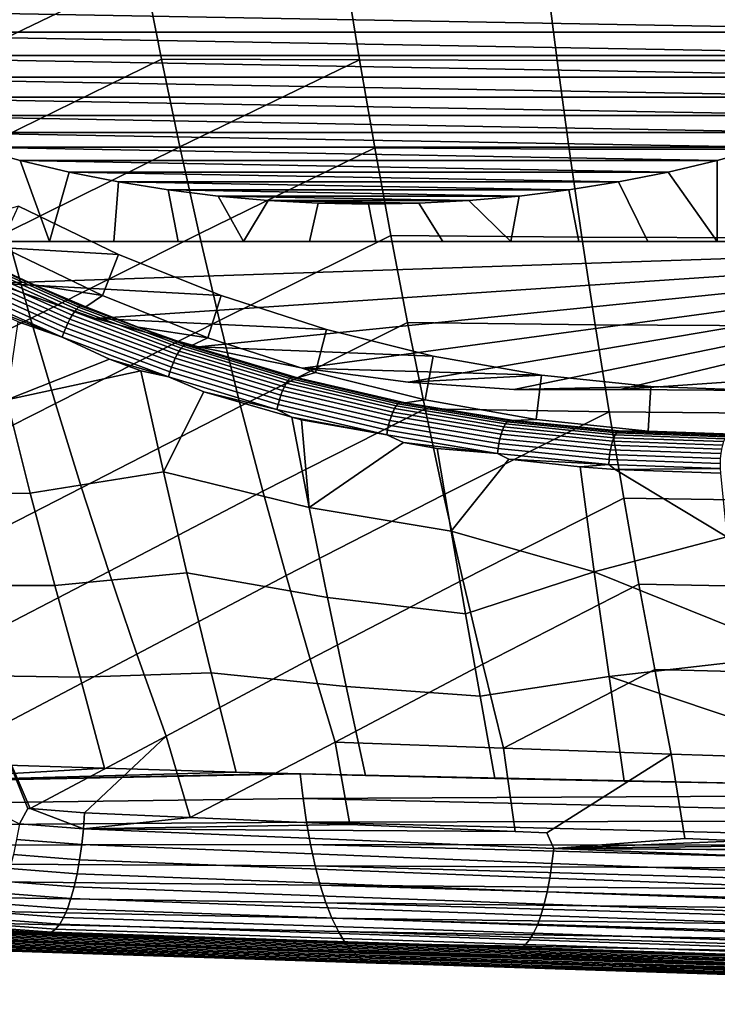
# Model space of a CAD drawing. Header units: metres. Extents: x -167 to 28, y -50 to 27.
# Tile 10 of 256: x -153.9 to -149.21, y -16.12 to -9.51. Entities that reach past the tile are written whole.
import ezdxf

# ---------------------------------------------------------------- set-up
doc = ezdxf.new("R2010")
doc.units = ezdxf.units.M
doc.layers.add('solid_12_065_011_XXX', color=7, linetype='CONTINUOUS')

msp = doc.modelspace()

# ---------------------------------------------------------------- linework, layer by layer
at = {"layer": 'solid_12_065_011_XXX'}
for points in [[(-154.28125, -9.772316, 126.617706), (-153.06311, -9.184021, 126.409012), (-153.171799, -8.587867, 126.480652), (-154.416641, -9.182102, 126.693405)], [(-154.137665, -10.358289, 126.537415), (-152.947296, -9.776552, 126.332664), (-153.06311, -9.184021, 126.409012), (-154.28125, -9.772316, 126.617706)], [(-153.06311, -9.184021, 126.409012), (-152.947296, -9.776552, 126.332664), (-151.61676, -9.78089, 126.039406), (-151.71286, -9.185981, 126.115837)], [(-151.71286, -9.185981, 126.115837), (-151.61676, -9.78089, 126.039406), (-150.289749, -9.785336, 125.738022), (-150.366028, -9.187984, 125.813988)], [(-150.366028, -9.187984, 125.813988), (-150.289749, -9.785336, 125.738022), (-148.966949, -9.78407, 125.429382), (-149.023239, -9.184553, 125.504211)], [(-147.000305, -9.594621, 101.066193), (-156.112076, -9.594621, 104.382607), (-156.410904, -9.427197, 104.491364)], [(-146.701492, -9.427197, 100.957428), (-147.000305, -9.594621, 101.066193), (-156.410904, -9.427197, 104.491364)], [(-147.304031, -9.751228, 101.176743), (-155.80835, -9.751228, 104.272057), (-156.112076, -9.594621, 104.382607)], [(-147.000305, -9.594621, 101.066193), (-147.304031, -9.751228, 101.176743), (-156.112076, -9.594621, 104.382607)], [(-147.612518, -9.896945, 101.289017), (-155.499878, -9.896945, 104.159782), (-155.80835, -9.751228, 104.272057)], [(-147.304031, -9.751228, 101.176743), (-147.612518, -9.896945, 101.289017), (-155.80835, -9.751228, 104.272057)], [(-153.986038, -10.939797, 126.452606), (-152.824509, -10.365252, 126.251678), (-152.947296, -9.776552, 126.332664), (-154.137665, -10.358289, 126.537415)], [(-152.947296, -9.776552, 126.332664), (-152.824509, -10.365252, 126.251678), (-151.61676, -9.78089, 126.039406)], [(-152.694839, -10.949912, 126.166115), (-151.514877, -10.372393, 125.958305), (-151.61676, -9.78089, 126.039406), (-152.824509, -10.365252, 126.251678)], [(-151.61676, -9.78089, 126.039406), (-151.514877, -10.372393, 125.958305), (-150.208893, -10.379722, 125.65741), (-150.289749, -9.785336, 125.738022)], [(-150.289749, -9.785336, 125.738022), (-150.208893, -10.379722, 125.65741), (-148.907303, -10.381081, 125.349953), (-148.966949, -9.78407, 125.429382)], [(-147.925522, -10.031677, 101.402946), (-155.186859, -10.031677, 104.045853), (-155.499878, -9.896945, 104.159782)], [(-147.612518, -9.896945, 101.289017), (-147.925522, -10.031677, 101.402946), (-155.499878, -9.896945, 104.159782)], [(-148.242676, -10.155221, 101.518379), (-154.869705, -10.155221, 103.93042), (-155.186859, -10.031677, 104.045853)], [(-147.925522, -10.031677, 101.402946), (-148.242676, -10.155221, 101.518379), (-155.186859, -10.031677, 104.045853)], [(-148.563354, -10.267371, 101.635094), (-154.549026, -10.267371, 103.813698), (-154.869705, -10.155221, 103.93042)], [(-148.242676, -10.155221, 101.518379), (-148.563354, -10.267371, 101.635094), (-154.869705, -10.155221, 103.93042)], [(-148.887283, -10.368021, 101.752998), (-154.225098, -10.368021, 103.695801), (-154.549026, -10.267371, 103.813698)], [(-148.563354, -10.267371, 101.635094), (-148.887283, -10.368021, 101.752998), (-154.549026, -10.267371, 103.813698)], [(-149.214355, -10.457138, 101.87204), (-153.898026, -10.457138, 103.576752), (-154.225098, -10.368021, 103.695801)], [(-153.699066, -11, 103.815201), (-154.126099, -11, 104.038757), (-154.225098, -10.368021, 103.695801), (-153.898026, -10.457138, 103.576752)], [(-148.887283, -10.368021, 101.752998), (-149.214355, -10.457138, 101.87204), (-154.225098, -10.368021, 103.695801)], [(-153.826538, -11.516616, 126.363342), (-152.694839, -10.949912, 126.166115), (-152.824509, -10.365252, 126.251678), (-153.986038, -10.939797, 126.452606)], [(-152.558456, -11.530326, 126.076057), (-151.407318, -10.9603, 125.872612), (-151.514877, -10.372393, 125.958305), (-152.694839, -10.949912, 126.166115)], [(-151.514877, -10.372393, 125.958305), (-151.407318, -10.9603, 125.872612), (-150.12355, -10.970974, 125.572212), (-150.208893, -10.379722, 125.65741)], [(-150.208893, -10.379722, 125.65741), (-150.12355, -10.970974, 125.572212), (-148.844391, -10.975446, 125.265968), (-148.907303, -10.381081, 125.349953)], [(-149.213501, -11, 102.182587), (-149.214355, -10.457138, 101.87204), (-148.887283, -10.368021, 101.752998), (-148.742676, -11, 102.079353)], [(-149.544098, -10.534591, 101.992058), (-153.568298, -10.534591, 103.456741), (-153.898026, -10.457138, 103.576752)], [(-153.699066, -11, 103.815201), (-153.898026, -10.457138, 103.576752), (-153.568298, -10.534591, 103.456741)], [(-149.214355, -10.457138, 101.87204), (-149.544098, -10.534591, 101.992058), (-153.898026, -10.457138, 103.576752)], [(-149.213501, -11, 102.182587), (-149.544098, -10.534591, 101.992058), (-149.214355, -10.457138, 101.87204)], [(-153.699066, -11, 103.815201), (-153.568298, -10.534591, 103.456741), (-153.236282, -10.600274, 103.335899), (-153.268585, -11, 103.602318)], [(-149.876099, -10.600274, 102.112892), (-153.236282, -10.600274, 103.335899), (-153.568298, -10.534591, 103.456741)], [(-149.544098, -10.534591, 101.992058), (-149.876099, -10.600274, 102.112892), (-153.568298, -10.534591, 103.456741)], [(-149.213501, -11, 102.182587), (-149.680099, -11, 102.296219), (-149.876099, -10.600274, 102.112892), (-149.544098, -10.534591, 101.992058)], [(-152.834305, -11, 103.400238), (-153.268585, -11, 103.602318), (-153.236282, -10.600274, 103.335899), (-152.902634, -10.654083, 103.214462)], [(-150.209763, -10.654083, 102.234337), (-152.902634, -10.654083, 103.214462), (-153.236282, -10.600274, 103.335899)], [(-149.876099, -10.600274, 102.112892), (-150.209763, -10.654083, 102.234337), (-153.236282, -10.600274, 103.335899)], [(-149.680099, -11, 102.296219), (-150.142685, -11, 102.42057), (-150.209763, -10.654083, 102.234337), (-149.876099, -10.600274, 102.112892)], [(-150.544937, -10.695997, 102.356331), (-152.567459, -10.695997, 103.092468), (-152.902634, -10.654083, 103.214462)], [(-152.396072, -11, 103.209114), (-152.834305, -11, 103.400238), (-152.902634, -10.654083, 103.214462), (-152.567459, -10.695997, 103.092468)], [(-150.209763, -10.654083, 102.234337), (-150.544937, -10.695997, 102.356331), (-152.902634, -10.654083, 103.214462)], [(-150.881531, -10.725994, 102.478844), (-152.23085, -10.725994, 102.969955), (-152.567459, -10.695997, 103.092468)], [(-152.396072, -11, 103.209114), (-152.567459, -10.695997, 103.092468), (-152.23085, -10.725994, 102.969955)], [(-150.544937, -10.695997, 102.356331), (-150.881531, -10.725994, 102.478844), (-152.567459, -10.695997, 103.092468)], [(-150.601242, -11, 102.555847), (-150.881531, -10.725994, 102.478844), (-150.544937, -10.695997, 102.356331)], [(-150.601242, -11, 102.555847), (-150.544937, -10.695997, 102.356331), (-150.209763, -10.654083, 102.234337), (-150.142685, -11, 102.42057)], [(-154.728928, -11, 108.029472), (-153.236588, -11.086544, 111.534317), (-153.908691, -10.762477, 111.778938)], [(-153.236588, -11.086544, 111.534317), (-153.344208, -11.363818, 111.573486), (-154.033737, -11.031343, 111.824448), (-153.908691, -10.762477, 111.778938)], [(-152.396072, -11, 103.209114), (-152.23085, -10.725994, 102.969955), (-151.893738, -10.743999, 102.847252), (-151.953598, -11, 103.029007)], [(-151.218643, -10.743999, 102.60154), (-151.893738, -10.743999, 102.847252), (-152.23085, -10.725994, 102.969955)], [(-150.881531, -10.725994, 102.478844), (-151.218643, -10.743999, 102.60154), (-152.23085, -10.725994, 102.969955)], [(-151.506821, -11, 102.860031), (-151.953598, -11, 103.029007), (-151.893738, -10.743999, 102.847252), (-151.556198, -10.75, 102.724396)], [(-151.218643, -10.743999, 102.60154), (-151.556198, -10.75, 102.724396), (-151.893738, -10.743999, 102.847252)], [(-151.055969, -11, 102.702301), (-151.506821, -11, 102.860031), (-151.556198, -10.75, 102.724396), (-151.218643, -10.743999, 102.60154)], [(-150.601242, -11, 102.555847), (-151.055969, -11, 102.702301), (-151.218643, -10.743999, 102.60154), (-150.881531, -10.725994, 102.478844)], [(-154.911179, -12.059104, 126.554047), (-153.826538, -11.516616, 126.363342), (-153.986038, -10.939797, 126.452606), (-155.102142, -11.491619, 126.645973)], [(-153.659286, -12.088518, 126.269707), (-152.558456, -11.530326, 126.076057), (-152.694839, -10.949912, 126.166115), (-153.826538, -11.516616, 126.363342)], [(-152.415466, -12.106286, 125.981552), (-151.294189, -11.544427, 125.782387), (-151.407318, -10.9603, 125.872612), (-152.558456, -11.530326, 126.076057)], [(-151.407318, -10.9603, 125.872612), (-151.294189, -11.544427, 125.782387), (-150.033829, -11.558929, 125.482475), (-150.12355, -10.970974, 125.572212)], [(-150.12355, -10.970974, 125.572212), (-150.033829, -11.558929, 125.482475), (-148.778259, -11.567021, 125.177475), (-148.844391, -10.975446, 125.265968)], [(-154.728928, -11, 108.029472), (-154.066559, -11.281137, 107.788391), (-152.545959, -11.363161, 111.282944), (-153.236588, -11.086544, 111.534317)], [(-147.297806, -11, 101.827934), (-146.80275, -11, 101.762291), (-145.715698, -11, 104.748932), (-154.728928, -11, 108.029472)], [(-154.728928, -11, 108.029472), (-145.715698, -11, 104.748932), (-154.066559, -11.281137, 107.788391)], [(-147.785614, -11, 101.90242), (-147.297806, -11, 101.827934), (-154.728928, -11, 108.029472)], [(-148.266937, -11, 101.986092), (-147.785614, -11, 101.90242), (-154.728928, -11, 108.029472)], [(-148.742676, -11, 102.079353), (-148.266937, -11, 101.986092), (-154.728928, -11, 108.029472)], [(-149.213501, -11, 102.182587), (-148.742676, -11, 102.079353), (-154.728928, -11, 108.029472)], [(-149.680099, -11, 102.296219), (-149.213501, -11, 102.182587), (-154.728928, -11, 108.029472)], [(-150.142685, -11, 102.42057), (-149.680099, -11, 102.296219), (-154.728928, -11, 108.029472)], [(-150.601242, -11, 102.555847), (-150.142685, -11, 102.42057), (-154.728928, -11, 108.029472)], [(-151.055969, -11, 102.702301), (-150.601242, -11, 102.555847), (-154.728928, -11, 108.029472)], [(-151.506821, -11, 102.860031), (-151.055969, -11, 102.702301), (-154.728928, -11, 108.029472)], [(-151.953598, -11, 103.029007), (-151.506821, -11, 102.860031), (-154.728928, -11, 108.029472)], [(-152.396072, -11, 103.209114), (-151.953598, -11, 103.029007), (-154.728928, -11, 108.029472)], [(-152.834305, -11, 103.400238), (-152.396072, -11, 103.209114), (-154.728928, -11, 108.029472)], [(-153.268585, -11, 103.602318), (-152.834305, -11, 103.400238), (-154.728928, -11, 108.029472)], [(-153.699066, -11, 103.815201), (-153.268585, -11, 103.602318), (-154.728928, -11, 108.029472)], [(-154.126099, -11, 104.038757), (-153.699066, -11, 103.815201), (-154.728928, -11, 108.029472)], [(-153.803284, -11.292046, 110.808319), (-154.146469, -11.132917, 110.897827), (-154.033737, -11.031343, 111.824448), (-153.344208, -11.363818, 111.573486)], [(-154.066559, -11.281137, 107.788391), (-145.715698, -11, 104.748932), (-153.388779, -11.517171, 107.541702)], [(-153.388779, -11.517171, 107.541702), (-145.715698, -11, 104.748932), (-152.698288, -11.707152, 107.290382)], [(-152.698288, -11.707152, 107.290382), (-145.715698, -11, 104.748932), (-151.998077, -11.85027, 107.035522)], [(-151.998077, -11.85027, 107.035522), (-145.715698, -11, 104.748932), (-151.290543, -11.946031, 106.778)], [(-151.290543, -11.946031, 106.778), (-145.715698, -11, 104.748932), (-150.578918, -11.993999, 106.51899)], [(-150.578918, -11.993999, 106.51899), (-145.715698, -11, 104.748932), (-149.865707, -11.993999, 106.259407)], [(-149.865707, -11.993999, 106.259407), (-145.715698, -11, 104.748932), (-149.154083, -11.946031, 106.000397)], [(-152.545959, -11.363161, 111.282944), (-152.636429, -11.647292, 111.31588), (-153.344208, -11.363818, 111.573486), (-153.236588, -11.086544, 111.534317)], [(-153.547562, -11.495451, 110.588844), (-154.237961, -11.187321, 110.769966), (-154.222137, -11.165524, 110.78997), (-153.533005, -11.473217, 110.609299)], [(-153.533005, -11.473217, 110.609299), (-154.222137, -11.165524, 110.78997), (-154.207001, -11.147443, 110.814217), (-153.518906, -11.454814, 110.633926)], [(-153.518906, -11.454814, 110.633926), (-154.207001, -11.147443, 110.814217), (-154.19313, -11.133779, 110.841866), (-153.505798, -11.440969, 110.661858)], [(-153.505798, -11.440969, 110.661858), (-154.19313, -11.133779, 110.841866), (-154.180923, -11.124923, 110.872131), (-153.494049, -11.432078, 110.692307)], [(-154.180923, -11.124923, 110.872131), (-154.146469, -11.132917, 110.897827), (-153.803284, -11.292046, 110.808319)], [(-153.494049, -11.432078, 110.692307), (-154.180923, -11.124923, 110.872131), (-153.803284, -11.292046, 110.808319)], [(-153.576965, -11.549613, 110.561829), (-154.270462, -11.240249, 110.744087), (-154.254257, -11.21251, 110.754478), (-153.562393, -11.521207, 110.572815)], [(-153.562393, -11.521207, 110.572815), (-154.254257, -11.21251, 110.754478), (-154.237961, -11.187321, 110.769966), (-153.547562, -11.495451, 110.588844)], [(-153.615128, -11.642404, 110.56147), (-154.313995, -11.330628, 110.745689), (-154.300766, -11.300162, 110.739632), (-153.603714, -11.611087, 110.556068)], [(-153.603714, -11.611087, 110.556068), (-154.300766, -11.300162, 110.739632), (-154.286118, -11.269747, 110.73909), (-153.590866, -11.579861, 110.55619)], [(-153.590866, -11.579861, 110.55619), (-154.286118, -11.269747, 110.73909), (-154.270462, -11.240249, 110.744087), (-153.576965, -11.549613, 110.561829)], [(-154.066559, -11.281137, 107.788391), (-153.388779, -11.517171, 107.541702), (-151.839813, -11.591116, 111.025932), (-152.545959, -11.363161, 111.282944)], [(-153.455887, -11.439887, 110.716934), (-153.803284, -11.292046, 110.808319), (-153.344208, -11.363818, 111.573486)], [(-153.494049, -11.432078, 110.692307), (-153.803284, -11.292046, 110.808319), (-153.455887, -11.439887, 110.716934)], [(-153.615128, -11.642404, 110.56147), (-154.138153, -11.435092, 110.703857), (-154.313995, -11.330628, 110.745689)], [(-153.104813, -11.576277, 110.623543), (-153.455887, -11.439887, 110.716934), (-153.344208, -11.363818, 111.573486), (-152.636429, -11.647292, 111.31588)], [(-151.839813, -11.591116, 111.025932), (-151.913193, -11.880773, 111.052643), (-152.636429, -11.647292, 111.31588), (-152.545959, -11.363161, 111.282944)], [(-153.615128, -11.642404, 110.56147), (-153.910019, -11.538954, 110.644005), (-154.138153, -11.435092, 110.703857)], [(-152.802307, -11.703266, 110.47374), (-153.505798, -11.440969, 110.661858), (-153.494049, -11.432078, 110.692307), (-152.79097, -11.69439, 110.504349)], [(-153.494049, -11.432078, 110.692307), (-153.455887, -11.439887, 110.716934), (-153.104813, -11.576277, 110.623543)], [(-152.79097, -11.69439, 110.504349), (-153.494049, -11.432078, 110.692307), (-153.104813, -11.576277, 110.623543)], [(-152.854492, -11.784648, 110.383064), (-153.562393, -11.521207, 110.572815), (-153.547562, -11.495451, 110.588844), (-152.841125, -11.758437, 110.399628)], [(-152.841125, -11.758437, 110.399628), (-153.547562, -11.495451, 110.588844), (-153.533005, -11.473217, 110.609299), (-152.827805, -11.735864, 110.42054)], [(-152.827805, -11.735864, 110.42054), (-153.533005, -11.473217, 110.609299), (-153.518906, -11.454814, 110.633926), (-152.814697, -11.717223, 110.445534)], [(-152.814697, -11.717223, 110.445534), (-153.518906, -11.454814, 110.633926), (-153.505798, -11.440969, 110.661858), (-152.802307, -11.703266, 110.47374)], [(-154.711502, -12.621012, 126.457901), (-153.659286, -12.088518, 126.269707), (-153.826538, -11.516616, 126.363342), (-154.911179, -12.059104, 126.554047)], [(-153.615128, -11.642404, 110.56147), (-153.297516, -11.790412, 110.481461), (-153.985809, -12.063148, 110.811111), (-153.910019, -11.538954, 110.644005)], [(-153.484436, -12.65528, 126.171753), (-152.415466, -12.106286, 125.981552), (-152.558456, -11.530326, 126.076057), (-153.659286, -12.088518, 126.269707)], [(-152.879562, -11.844477, 110.365196), (-153.590866, -11.579861, 110.55619), (-153.576965, -11.549613, 110.561829), (-152.867416, -11.813602, 110.371475)], [(-152.867416, -11.813602, 110.371475), (-153.576965, -11.549613, 110.561829), (-153.562393, -11.521207, 110.572815), (-152.854492, -11.784648, 110.383064)], [(-153.388779, -11.517171, 107.541702), (-152.698288, -11.707152, 107.290382), (-151.121231, -11.769419, 110.764389), (-151.839813, -11.591116, 111.025932)], [(-152.266006, -12.677585, 125.882683), (-151.175613, -12.124582, 125.687691), (-151.294189, -11.544427, 125.782387), (-152.415466, -12.106286, 125.981552)], [(-151.294189, -11.544427, 125.782387), (-151.175613, -12.124582, 125.687691), (-149.939804, -12.14342, 125.38826), (-150.033829, -11.558929, 125.482475)], [(-150.033829, -11.558929, 125.482475), (-149.939804, -12.14342, 125.38826), (-148.709, -12.155665, 125.084534), (-148.778259, -11.567021, 125.177475)], [(-152.900101, -11.908434, 110.369118), (-153.615128, -11.642404, 110.56147), (-153.603714, -11.611087, 110.556068), (-152.890564, -11.87639, 110.364403)], [(-152.890564, -11.87639, 110.364403), (-153.603714, -11.611087, 110.556068), (-153.590866, -11.579861, 110.55619), (-152.879562, -11.844477, 110.365196)], [(-152.750504, -11.701103, 110.528175), (-153.104813, -11.576277, 110.623543), (-152.636429, -11.647292, 111.31588)], [(-152.79097, -11.69439, 110.504349), (-153.104813, -11.576277, 110.623543), (-152.750504, -11.701103, 110.528175)], [(-151.121231, -11.769419, 110.764389), (-151.176102, -12.063676, 110.784363), (-151.913193, -11.880773, 111.052643), (-151.839813, -11.591116, 111.025932)], [(-152.900101, -11.908434, 110.369118), (-153.297516, -11.790412, 110.481461), (-153.615128, -11.642404, 110.56147)], [(-152.085709, -11.919701, 110.276871), (-152.802307, -11.703266, 110.47374), (-152.79097, -11.69439, 110.504349), (-152.074722, -11.910877, 110.307625)], [(-152.074722, -11.910877, 110.307625), (-152.79097, -11.69439, 110.504349), (-152.750504, -11.701103, 110.528175)], [(-152.034012, -11.915683, 110.331139), (-152.750504, -11.701103, 110.528175), (-152.636429, -11.647292, 111.31588), (-151.913193, -11.880773, 111.052643)], [(-152.074722, -11.910877, 110.307625), (-152.750504, -11.701103, 110.528175), (-152.034012, -11.915683, 110.331139)], [(-152.133621, -12.001899, 110.184601), (-152.854492, -11.784648, 110.383064), (-152.841125, -11.758437, 110.399628), (-152.121704, -11.975337, 110.201698)], [(-152.121704, -11.975337, 110.201698), (-152.841125, -11.758437, 110.399628), (-152.827805, -11.735864, 110.42054), (-152.109604, -11.952515, 110.223053)], [(-152.109604, -11.952515, 110.223053), (-152.827805, -11.735864, 110.42054), (-152.814697, -11.717223, 110.445534), (-152.097443, -11.933713, 110.248413)], [(-152.097443, -11.933713, 110.248413), (-152.814697, -11.717223, 110.445534), (-152.802307, -11.703266, 110.47374), (-152.085709, -11.919701, 110.276871)], [(-152.698288, -11.707152, 107.290382), (-151.998077, -11.85027, 107.035522), (-150.393173, -11.897335, 110.499397), (-151.121231, -11.769419, 110.764389)], [(-153.985809, -12.063148, 110.811111), (-153.297516, -11.790412, 110.481461), (-153.085419, -11.868456, 110.424431)], [(-152.900101, -11.908434, 110.369118), (-153.085419, -11.868456, 110.424431), (-153.297516, -11.790412, 110.481461)], [(-152.155273, -12.062668, 110.165474), (-152.879562, -11.844477, 110.365196), (-152.867416, -11.813602, 110.371475), (-152.144928, -12.031288, 110.172409)], [(-152.144928, -12.031288, 110.172409), (-152.867416, -11.813602, 110.371475), (-152.854492, -11.784648, 110.383064), (-152.133621, -12.001899, 110.184601)], [(-150.393173, -11.897335, 110.499397), (-150.429703, -12.19481, 110.512688), (-151.176102, -12.063676, 110.784363), (-151.121231, -11.769419, 110.764389)], [(-153.829086, -12.689442, 110.926071), (-153.985809, -12.063148, 110.811111), (-153.085419, -11.868456, 110.424431), (-152.933945, -12.548077, 110.560104)], [(-152.900101, -11.908434, 110.369118), (-152.663834, -12.010437, 110.309814), (-152.933945, -12.548077, 110.560104), (-153.085419, -11.868456, 110.424431)], [(-152.172028, -12.127789, 110.168015), (-152.900101, -11.908434, 110.369118), (-152.890564, -11.87639, 110.364403), (-152.164398, -12.095143, 110.163994)], [(-152.164398, -12.095143, 110.163994), (-152.890564, -11.87639, 110.364403), (-152.879562, -11.844477, 110.365196), (-152.155273, -12.062668, 110.165474)], [(-151.310104, -12.083039, 110.125374), (-152.034012, -11.915683, 110.331139), (-151.913193, -11.880773, 111.052643), (-151.176102, -12.063676, 110.784363)], [(-151.998077, -11.85027, 107.035522), (-151.290543, -11.946031, 106.778), (-150.393173, -11.897335, 110.499397)], [(-150.578918, -11.993999, 106.51899), (-149.658798, -11.974307, 110.232101), (-150.393173, -11.897335, 110.499397), (-151.290543, -11.946031, 106.778)], [(-149.658798, -11.974307, 110.232101), (-149.677597, -12.273643, 110.238945), (-150.429703, -12.19481, 110.512688), (-150.393173, -11.897335, 110.499397)], [(-152.172028, -12.127789, 110.168015), (-152.663834, -12.010437, 110.309814), (-152.900101, -11.908434, 110.369118)], [(-151.39238, -12.145287, 109.994377), (-152.121704, -11.975337, 110.201698), (-152.109604, -11.952515, 110.223053), (-151.381454, -12.122297, 110.016159)], [(-151.381454, -12.122297, 110.016159), (-152.109604, -11.952515, 110.223053), (-152.097443, -11.933713, 110.248413), (-151.370209, -12.103399, 110.04187)], [(-151.370209, -12.103399, 110.04187), (-152.097443, -11.933713, 110.248413), (-152.085709, -11.919701, 110.276871), (-151.35907, -12.089376, 110.070564)], [(-151.35907, -12.089376, 110.070564), (-152.085709, -11.919701, 110.276871), (-152.074722, -11.910877, 110.307625), (-151.348358, -12.080629, 110.10144)], [(-151.348358, -12.080629, 110.10144), (-152.074722, -11.910877, 110.307625), (-152.034012, -11.915683, 110.331139)], [(-151.348358, -12.080629, 110.10144), (-152.034012, -11.915683, 110.331139), (-151.310104, -12.083039, 110.125374)], [(-149.154083, -11.946031, 106.000397), (-148.183823, -11.974307, 109.695259), (-148.92131, -12, 109.963684), (-149.865707, -11.993999, 106.259407)], [(-152.663834, -12.010437, 110.309814), (-152.072235, -12.180801, 110.14566), (-151.954254, -12.786731, 110.282394), (-152.933945, -12.548077, 110.560104)], [(-152.172028, -12.127789, 110.168015), (-152.072235, -12.180801, 110.14566), (-152.663834, -12.010437, 110.309814)], [(-151.421112, -12.23358, 109.95636), (-152.155273, -12.062668, 110.165474), (-152.144928, -12.031288, 110.172409), (-151.412552, -12.201815, 109.963951)], [(-151.412552, -12.201815, 109.963951), (-152.144928, -12.031288, 110.172409), (-152.133621, -12.001899, 110.184601), (-151.402878, -12.172102, 109.976746)], [(-151.402878, -12.172102, 109.976746), (-152.133621, -12.001899, 110.184601), (-152.121704, -11.975337, 110.201698), (-151.39238, -12.145287, 109.994377)], [(-149.865707, -11.993999, 106.259407), (-148.92131, -12, 109.963684), (-149.658798, -11.974307, 110.232101), (-150.578918, -11.993999, 106.51899)], [(-149.658798, -11.974307, 110.232101), (-148.92131, -12, 109.963684), (-148.92131, -12.3, 109.963684), (-149.677597, -12.273643, 110.238945)], [(-154.750534, -12.701591, 111.270889), (-154.922531, -12.087546, 111.172104), (-153.985809, -12.063148, 110.811111), (-153.829086, -12.689442, 110.926071)], [(-154.503311, -13.177101, 126.357613), (-153.484436, -12.65528, 126.171753), (-153.659286, -12.088518, 126.269707), (-154.711502, -12.621012, 126.457901)], [(-151.434021, -12.299608, 109.957497), (-152.172028, -12.127789, 110.168015), (-152.164398, -12.095143, 110.163994), (-151.428345, -12.26649, 109.954185)], [(-151.428345, -12.26649, 109.954185), (-152.164398, -12.095143, 110.163994), (-152.155273, -12.062668, 110.165474), (-151.421112, -12.23358, 109.95636)], [(-150.636154, -12.225486, 109.825363), (-151.370209, -12.103399, 110.04187), (-151.35907, -12.089376, 110.070564), (-150.625549, -12.211486, 109.854279)], [(-150.625549, -12.211486, 109.854279), (-151.35907, -12.089376, 110.070564), (-151.348358, -12.080629, 110.10144), (-150.615051, -12.202826, 109.885254)], [(-150.615051, -12.202826, 109.885254), (-151.348358, -12.080629, 110.10144), (-151.310104, -12.083039, 110.125374)], [(-150.58252, -12.202848, 109.910614), (-151.310104, -12.083039, 110.125374), (-151.176102, -12.063676, 110.784363), (-150.429703, -12.19481, 110.512688)], [(-150.615051, -12.202826, 109.885254), (-151.310104, -12.083039, 110.125374), (-150.58252, -12.202848, 109.910614)], [(-153.302139, -13.216675, 126.069565), (-152.266006, -12.677585, 125.882683), (-152.415466, -12.106286, 125.981552), (-153.484436, -12.65528, 126.171753)], [(-152.110199, -13.244013, 125.779503), (-151.051697, -12.700581, 125.588593), (-151.175613, -12.124582, 125.687691), (-152.266006, -12.677585, 125.882683)], [(-151.434021, -12.299608, 109.957497), (-152.072235, -12.180801, 110.14566), (-152.172028, -12.127789, 110.168015)], [(-150.665421, -12.294487, 109.758965), (-151.402878, -12.172102, 109.976746), (-151.39238, -12.145287, 109.994377), (-150.656326, -12.267509, 109.777122)], [(-150.656326, -12.267509, 109.777122), (-151.39238, -12.145287, 109.994377), (-151.381454, -12.122297, 110.016159), (-150.646545, -12.244426, 109.799324)], [(-150.646545, -12.244426, 109.799324), (-151.381454, -12.122297, 110.016159), (-151.370209, -12.103399, 110.04187), (-150.636154, -12.225486, 109.825363)], [(-151.175613, -12.124582, 125.687691), (-151.051697, -12.700581, 125.588593), (-149.939804, -12.14342, 125.38826)], [(-150.922531, -13.272232, 125.485138), (-149.841568, -12.724281, 125.289619), (-149.939804, -12.14342, 125.38826), (-151.051697, -12.700581, 125.588593)], [(-149.939804, -12.14342, 125.38826), (-149.841568, -12.724281, 125.289619), (-148.636673, -12.741238, 124.987183), (-148.709, -12.155665, 125.084534)], [(-151.954254, -12.786731, 110.282394), (-152.072235, -12.180801, 110.14566), (-152.006256, -12.19774, 110.127083)], [(-151.434021, -12.299608, 109.957497), (-152.006256, -12.19774, 110.127083), (-152.072235, -12.180801, 110.14566)], [(-151.434021, -12.299608, 109.957497), (-151.322021, -12.350016, 109.931038), (-151.954254, -12.786731, 110.282394), (-152.006256, -12.19774, 110.127083)], [(-150.680237, -12.356449, 109.73732), (-151.421112, -12.23358, 109.95636), (-151.412552, -12.201815, 109.963951), (-150.673462, -12.324417, 109.745575)], [(-150.673462, -12.324417, 109.745575), (-151.412552, -12.201815, 109.963951), (-151.402878, -12.172102, 109.976746), (-150.665421, -12.294487, 109.758965)], [(-149.908432, -12.318482, 109.572586), (-150.646545, -12.244426, 109.799324), (-150.636154, -12.225486, 109.825363), (-149.898865, -12.299543, 109.598938)], [(-149.898865, -12.299543, 109.598938), (-150.636154, -12.225486, 109.825363), (-150.625549, -12.211486, 109.854279), (-149.888763, -12.285587, 109.628052)], [(-149.888763, -12.285587, 109.628052), (-150.625549, -12.211486, 109.854279), (-150.615051, -12.202826, 109.885254), (-149.878418, -12.277013, 109.659103)], [(-150.615051, -12.202826, 109.885254), (-150.58252, -12.202848, 109.910614), (-149.855103, -12.27506, 109.687088), (-149.878418, -12.277013, 109.659103)], [(-149.855103, -12.27506, 109.687088), (-150.58252, -12.202848, 109.910614), (-150.429703, -12.19481, 110.512688), (-149.677597, -12.273643, 110.238945)], [(-150.689255, -12.423129, 109.737045), (-151.434021, -12.299608, 109.957497), (-151.428345, -12.26649, 109.954185), (-150.685562, -12.389668, 109.734451)], [(-150.685562, -12.389668, 109.734451), (-151.428345, -12.26649, 109.954185), (-151.421112, -12.23358, 109.95636), (-150.680237, -12.356449, 109.73732)], [(-149.931259, -12.3987, 109.517311), (-150.673462, -12.324417, 109.745575), (-150.665421, -12.294487, 109.758965), (-149.92482, -12.368652, 109.531303)], [(-149.92482, -12.368652, 109.531303), (-150.665421, -12.294487, 109.758965), (-150.656326, -12.267509, 109.777122), (-149.917114, -12.341597, 109.549973)], [(-149.917114, -12.341597, 109.549973), (-150.656326, -12.267509, 109.777122), (-150.646545, -12.244426, 109.799324), (-149.908432, -12.318482, 109.572586)], [(-149.162033, -12.325228, 109.362785), (-149.898865, -12.299543, 109.598938), (-149.888763, -12.285587, 109.628052), (-149.15239, -12.311327, 109.39209)], [(-149.15239, -12.311327, 109.39209), (-149.888763, -12.285587, 109.628052), (-149.878418, -12.277013, 109.659103), (-149.142151, -12.302825, 109.423203)], [(-149.142151, -12.302825, 109.423203), (-149.878418, -12.277013, 109.659103), (-149.855103, -12.27506, 109.687088), (-149.131653, -12.299977, 109.455208)], [(-149.131653, -12.299977, 109.455208), (-149.855103, -12.27506, 109.687088), (-149.677597, -12.273643, 110.238945), (-148.92131, -12.3, 109.963684)], [(-151.322021, -12.350016, 109.931038), (-151.09404, -12.391356, 109.86422), (-151.000534, -12.945262, 110.001022), (-151.954254, -12.786731, 110.282394)], [(-150.689255, -12.423129, 109.737045), (-151.322021, -12.350016, 109.931038), (-151.434021, -12.299608, 109.957497)], [(-150.689255, -12.423129, 109.737045), (-151.09404, -12.391356, 109.86422), (-151.322021, -12.350016, 109.931038)], [(-149.939636, -12.464287, 109.504837), (-150.685562, -12.389668, 109.734451), (-150.680237, -12.356449, 109.73732), (-149.936249, -12.430883, 109.508408)], [(-149.936249, -12.430883, 109.508408), (-150.680237, -12.356449, 109.73732), (-150.673462, -12.324417, 109.745575), (-149.931259, -12.3987, 109.517311)], [(-149.184845, -12.394651, 109.293724), (-149.92482, -12.368652, 109.531303), (-149.917114, -12.341597, 109.549973), (-149.178497, -12.367496, 109.312889)], [(-149.178497, -12.367496, 109.312889), (-149.917114, -12.341597, 109.549973), (-149.908432, -12.318482, 109.572586), (-149.170822, -12.344131, 109.336128)], [(-149.170822, -12.344131, 109.336128), (-149.908432, -12.318482, 109.572586), (-149.898865, -12.299543, 109.598938), (-149.162033, -12.325228, 109.362785)], [(-150.689255, -12.423129, 109.737045), (-150.61441, -12.463057, 109.720993), (-151.000534, -12.945262, 110.001022), (-151.09404, -12.391356, 109.86422)], [(-149.941345, -12.497955, 109.506699), (-150.689255, -12.423129, 109.737045), (-150.685562, -12.389668, 109.734451), (-149.939636, -12.464287, 109.504837)], [(-149.941345, -12.497955, 109.506699), (-150.61441, -12.463057, 109.720993), (-150.689255, -12.423129, 109.737045)], [(-149.192856, -12.457145, 109.269684), (-149.936249, -12.430883, 109.508408), (-149.931259, -12.3987, 109.517311), (-149.189667, -12.424823, 109.279182)], [(-149.189667, -12.424823, 109.279182), (-149.931259, -12.3987, 109.517311), (-149.92482, -12.368652, 109.531303), (-149.184845, -12.394651, 109.293724)], [(-150.61441, -12.463057, 109.720993), (-150.134933, -12.514462, 109.574036), (-150.039627, -13.217718, 109.763573), (-151.000534, -12.945262, 110.001022)], [(-149.941345, -12.497955, 109.506699), (-150.134933, -12.514462, 109.574036), (-150.61441, -12.463057, 109.720993)], [(-149.193954, -12.524508, 109.266754), (-149.941345, -12.497955, 109.506699), (-149.939636, -12.464287, 109.504837), (-149.19429, -12.490694, 109.265503)], [(-149.19429, -12.490694, 109.265503), (-149.939636, -12.464287, 109.504837), (-149.936249, -12.430883, 109.508408), (-149.192856, -12.457145, 109.269684)], [(-153.66507, -13.31021, 111.046608), (-153.829086, -12.689442, 110.926071), (-152.933945, -12.548077, 110.560104), (-152.777969, -13.22541, 110.70536)], [(-152.933945, -12.548077, 110.560104), (-151.954254, -12.786731, 110.282394), (-151.832458, -13.38997, 110.426598), (-152.777969, -13.22541, 110.70536)], [(-149.941345, -12.497955, 109.506699), (-149.898666, -12.532341, 109.50016), (-150.134933, -12.514462, 109.574036)], [(-150.039627, -13.217718, 109.763573), (-150.134933, -12.514462, 109.574036), (-149.898666, -12.532341, 109.50016), (-149.148773, -12.984161, 109.39402)], [(-149.193954, -12.524508, 109.266754), (-149.898666, -12.532341, 109.50016), (-149.941345, -12.497955, 109.506699)], [(-149.193954, -12.524508, 109.266754), (-149.191925, -12.556511, 109.273094), (-149.898666, -12.532341, 109.50016)], [(-149.898666, -12.532341, 109.50016), (-149.191925, -12.556511, 109.273094), (-149.148773, -12.984161, 109.39402)], [(-154.570709, -13.309841, 111.374321), (-154.750534, -12.701591, 111.270889), (-153.829086, -12.689442, 110.926071), (-153.66507, -13.31021, 111.046608)], [(-154.286758, -13.727132, 126.253265), (-153.302139, -13.216675, 126.069565), (-153.484436, -12.65528, 126.171753), (-154.503311, -13.177101, 126.357613)], [(-153.112534, -13.772479, 125.963211), (-152.110199, -13.244013, 125.779503), (-152.266006, -12.677585, 125.882683), (-153.302139, -13.216675, 126.069565)], [(-151.948166, -13.805366, 125.672089), (-150.922531, -13.272232, 125.485138), (-151.051697, -12.700581, 125.588593), (-152.110199, -13.244013, 125.779503)], [(-150.788254, -13.839352, 125.377411), (-149.739227, -13.301347, 125.186623), (-149.841568, -12.724281, 125.289619), (-150.922531, -13.272232, 125.485138)], [(-149.841568, -12.724281, 125.289619), (-149.739227, -13.301347, 125.186623), (-148.561356, -13.323594, 124.885483), (-148.636673, -12.741238, 124.987183)], [(-151.954254, -12.786731, 110.282394), (-151.000534, -12.945262, 110.001022), (-150.905441, -13.500693, 110.145973), (-151.832458, -13.38997, 110.426598)], [(-150.905441, -13.500693, 110.145973), (-151.000534, -12.945262, 110.001022), (-150.039627, -13.217718, 109.763573)], [(-150.039627, -13.217718, 109.763573), (-149.148773, -12.984161, 109.39402), (-149.083511, -13.60289, 109.57682)], [(-154.062012, -14.270865, 126.144913), (-153.112534, -13.772479, 125.963211), (-153.302139, -13.216675, 126.069565), (-154.286758, -13.727132, 126.253265)], [(-150.806656, -14.052805, 110.29689), (-150.905441, -13.500693, 110.145973), (-150.039627, -13.217718, 109.763573), (-149.939713, -13.921542, 109.965157)], [(-149.939713, -13.921542, 109.965157), (-150.039627, -13.217718, 109.763573), (-149.083511, -13.60289, 109.57682), (-149.059647, -13.821669, 109.643707)], [(-153.493958, -13.925188, 111.17263), (-153.66507, -13.31021, 111.046608), (-152.777969, -13.22541, 110.70536), (-152.614517, -13.896564, 110.857956)], [(-152.915787, -14.322465, 125.85276), (-151.948166, -13.805366, 125.672089), (-152.110199, -13.244013, 125.779503), (-153.112534, -13.772479, 125.963211)], [(-152.777969, -13.22541, 110.70536), (-151.832458, -13.38997, 110.426598), (-151.705521, -13.98877, 110.577255), (-152.614517, -13.896564, 110.857956)], [(-151.78006, -14.361433, 125.560509), (-150.788254, -13.839352, 125.377411), (-150.922531, -13.272232, 125.485138), (-151.948166, -13.805366, 125.672089)], [(-154.570709, -13.309841, 111.374321), (-153.66507, -13.31021, 111.046608), (-153.493958, -13.925188, 111.17263), (-154.383255, -13.912027, 111.482323)], [(-150.648972, -14.40175, 125.265465), (-149.632843, -13.874451, 125.079323), (-149.739227, -13.301347, 125.186623), (-150.788254, -13.839352, 125.377411)], [(-149.739227, -13.301347, 125.186623), (-149.632843, -13.874451, 125.079323), (-148.483124, -13.902594, 124.77948), (-148.561356, -13.323594, 124.885483)], [(-151.832458, -13.38997, 110.426598), (-150.905441, -13.500693, 110.145973), (-150.806656, -14.052805, 110.29689), (-151.705521, -13.98877, 110.577255)], [(-153.829636, -14.808581, 126.0327), (-152.915787, -14.322465, 125.85276), (-153.112534, -13.772479, 125.963211), (-154.062012, -14.270865, 126.144913)], [(-152.755798, -14.868243, 125.749405), (-151.78006, -14.361433, 125.560509), (-151.948166, -13.805366, 125.672089), (-152.915787, -14.322465, 125.85276)], [(-151.78006, -14.361433, 125.560509), (-150.648972, -14.40175, 125.265465), (-150.788254, -13.839352, 125.377411)], [(-150.648972, -14.40175, 125.265465), (-149.522537, -14.443427, 124.967766), (-149.632843, -13.874451, 125.079323)], [(-149.939713, -13.921542, 109.965157), (-149.059647, -13.821669, 109.643707), (-149.013748, -14.231795, 109.77227)], [(-149.632843, -13.874451, 125.079323), (-149.522537, -14.443427, 124.967766), (-148.402039, -14.478095, 124.66922), (-148.483124, -13.902594, 124.77948)], [(-154.383255, -13.912027, 111.482323), (-153.493958, -13.925188, 111.17263), (-153.330017, -14.537268, 111.309898), (-154.208313, -14.510155, 111.602425)], [(-153.330017, -14.537268, 111.309898), (-153.493958, -13.925188, 111.17263), (-152.614517, -13.896564, 110.857956), (-152.446564, -14.562805, 111.019264)], [(-152.614517, -13.896564, 110.857956), (-151.705521, -13.98877, 110.577255), (-151.576065, -14.585439, 110.735992), (-152.446564, -14.562805, 111.019264)], [(-150.708771, -14.60587, 110.456779), (-150.806656, -14.052805, 110.29689), (-149.939713, -13.921542, 109.965157), (-149.838699, -14.624257, 110.179596)], [(-149.939713, -13.921542, 109.965157), (-149.013748, -14.231795, 109.77227), (-148.966537, -14.64049, 109.904556), (-149.838699, -14.624257, 110.179596)], [(-151.705521, -13.98877, 110.577255), (-150.806656, -14.052805, 110.29689), (-150.708771, -14.60587, 110.456779), (-151.576065, -14.585439, 110.735992)], [(-153.902512, -14.909796, 126.034706), (-153.846039, -14.806763, 126.037086), (-154.062012, -14.270865, 126.144913), (-154.209778, -14.753938, 126.135262)], [(-153.846039, -14.806763, 126.037086), (-153.829636, -14.808581, 126.0327), (-154.062012, -14.270865, 126.144913)], [(-153.829636, -14.808581, 126.0327), (-153.46434, -14.836429, 125.935936), (-152.915787, -14.322465, 125.85276)], [(-153.46434, -14.836429, 125.935936), (-152.755798, -14.868243, 125.749405), (-152.915787, -14.322465, 125.85276)], [(-152.755798, -14.868243, 125.749405), (-151.681015, -14.915123, 125.464027), (-151.78006, -14.361433, 125.560509)], [(-151.78006, -14.361433, 125.560509), (-151.681015, -14.915123, 125.464027), (-150.571289, -14.962017, 125.166489), (-150.648972, -14.40175, 125.265465)], [(-150.648972, -14.40175, 125.265465), (-150.571289, -14.962017, 125.166489), (-150.357422, -14.970908, 125.108818), (-149.522537, -14.443427, 124.967766)], [(-150.31189, -15.07623, 125.075485), (-149.430618, -15.00902, 124.857788), (-149.522537, -14.443427, 124.967766), (-150.357422, -14.970908, 125.108818)], [(-149.522537, -14.443427, 124.967766), (-149.430618, -15.00902, 124.857788), (-149.059586, -15.02405, 124.756783), (-148.402039, -14.478095, 124.66922)], [(-155.041504, -14.634402, 111.936424), (-154.208313, -14.510155, 111.602425), (-153.330017, -14.537268, 111.309898)], [(-155.041504, -14.634402, 111.936424), (-153.330017, -14.537268, 111.309898), (-152.446564, -14.562805, 111.019264)], [(-155.041504, -14.634402, 111.936424), (-152.446564, -14.562805, 111.019264), (-152.109787, -14.571851, 110.909317)], [(-155.041504, -14.634402, 111.936424), (-152.109787, -14.571851, 110.909317), (-152.015121, -14.574316, 110.878494)], [(-155.021927, -14.781095, 111.997086), (-155.041504, -14.634402, 111.936424), (-152.015121, -14.574316, 110.878494), (-151.996323, -14.739963, 110.93869)], [(-152.109787, -14.571851, 110.909317), (-152.446564, -14.562805, 111.019264), (-151.576065, -14.585439, 110.735992)], [(-151.576065, -14.585439, 110.735992), (-152.015121, -14.574316, 110.878494), (-152.109787, -14.571851, 110.909317)], [(-152.015121, -14.574316, 110.878494), (-149.838699, -14.624257, 110.179596), (-148.966537, -14.64049, 109.904556)], [(-151.996323, -14.739963, 110.93869), (-152.015121, -14.574316, 110.878494), (-148.966537, -14.64049, 109.904556), (-148.957352, -14.72576, 109.935295)], [(-152.015121, -14.574316, 110.878494), (-150.708771, -14.60587, 110.456779), (-149.838699, -14.624257, 110.179596)], [(-152.015121, -14.574316, 110.878494), (-151.576065, -14.585439, 110.735992), (-150.708771, -14.60587, 110.456779)], [(-151.996323, -14.739963, 110.93869), (-151.973511, -14.899355, 111.013847), (-154.998489, -14.921348, 112.070358), (-155.021927, -14.781095, 111.997086)], [(-151.996323, -14.739963, 110.93869), (-148.957352, -14.72576, 109.935295), (-148.947021, -14.810094, 109.970245)], [(-151.973511, -14.899355, 111.013847), (-151.996323, -14.739963, 110.93869), (-148.947021, -14.810094, 109.970245), (-148.935532, -14.893294, 110.009361)], [(-153.902512, -14.909796, 126.034706), (-153.47226, -14.94501, 125.91993), (-153.829636, -14.808581, 126.0327), (-153.846039, -14.806763, 126.037086)], [(-153.47226, -14.94501, 125.91993), (-153.46434, -14.836429, 125.935936), (-153.829636, -14.808581, 126.0327)], [(-153.47226, -14.94501, 125.91993), (-152.755798, -14.868243, 125.749405), (-153.46434, -14.836429, 125.935936)], [(-153.47226, -14.94501, 125.91993), (-151.681015, -14.915123, 125.464027), (-152.755798, -14.868243, 125.749405)], [(-151.973511, -14.899355, 111.013847), (-151.946548, -15.050547, 111.10321), (-154.97142, -15.053968, 112.155548), (-154.998489, -14.921348, 112.070358)], [(-153.920914, -15.014958, 126.008194), (-153.483276, -15.050528, 125.890839), (-153.47226, -14.94501, 125.91993), (-153.902512, -14.909796, 126.034706)], [(-153.47226, -14.94501, 125.91993), (-150.571289, -14.962017, 125.166489), (-151.681015, -14.915123, 125.464027)], [(-151.973511, -14.899355, 111.013847), (-148.935532, -14.893294, 110.009361), (-148.922928, -14.974947, 110.052528)], [(-151.946548, -15.050547, 111.10321), (-151.973511, -14.899355, 111.013847), (-148.922928, -14.974947, 110.052528), (-148.909241, -15.054782, 110.099632)], [(-153.47226, -14.94501, 125.91993), (-153.483276, -15.050528, 125.890839), (-150.323639, -15.178089, 125.044098), (-150.31189, -15.07623, 125.075485)], [(-150.31189, -15.07623, 125.075485), (-150.357422, -14.970908, 125.108818), (-150.571289, -14.962017, 125.166489), (-153.47226, -14.94501, 125.91993)], [(-151.946548, -15.050547, 111.10321), (-151.915665, -15.192099, 111.205933), (-154.940933, -15.177767, 112.251953), (-154.97142, -15.053968, 112.155548)], [(-153.942139, -15.11565, 125.969315), (-153.497345, -15.151484, 125.849472), (-153.483276, -15.050528, 125.890839), (-153.920914, -15.014958, 126.008194)], [(-153.483276, -15.050528, 125.890839), (-153.497345, -15.151484, 125.849472), (-150.338318, -15.27526, 125.001198), (-150.323639, -15.178089, 125.044098)], [(-151.946548, -15.050547, 111.10321), (-148.909241, -15.054782, 110.099632), (-148.894531, -15.132357, 110.150452)], [(-151.915665, -15.192099, 111.205933), (-151.946548, -15.050547, 111.10321), (-148.894531, -15.132357, 110.150452), (-148.878876, -15.207296, 110.204742)], [(-150.31189, -15.07623, 125.075485), (-149.059586, -15.02405, 124.756783), (-149.430618, -15.00902, 124.857788)], [(-150.31189, -15.07623, 125.075485), (-148.372284, -15.051492, 124.56897), (-149.059586, -15.02405, 124.756783)], [(-150.31189, -15.07623, 125.075485), (-147.33194, -15.091936, 124.283005), (-148.372284, -15.051492, 124.56897)], [(-153.965866, -15.210368, 125.918655), (-153.514252, -15.246374, 125.796448), (-153.497345, -15.151484, 125.849472), (-153.942139, -15.11565, 125.969315)], [(-147.166061, -15.298223, 124.177681), (-147.153778, -15.198881, 124.210564), (-150.31189, -15.07623, 125.075485), (-150.323639, -15.178089, 125.044098)], [(-150.31189, -15.07623, 125.075485), (-147.238663, -15.095499, 124.257263), (-147.33194, -15.091936, 124.283005)], [(-147.153778, -15.198881, 124.210564), (-147.238663, -15.095499, 124.257263), (-150.31189, -15.07623, 125.075485)], [(-151.915665, -15.192099, 111.205933), (-151.881149, -15.322574, 111.321167), (-154.907272, -15.291549, 112.358856), (-154.940933, -15.177767, 112.251953)], [(-153.497345, -15.151484, 125.849472), (-153.514252, -15.246374, 125.796448), (-150.355743, -15.366364, 124.947395), (-150.338318, -15.27526, 125.001198)], [(-151.915665, -15.192099, 111.205933), (-148.878876, -15.207296, 110.204742), (-148.862366, -15.279188, 110.262161)], [(-151.881149, -15.322574, 111.321167), (-151.915665, -15.192099, 111.205933), (-148.862366, -15.279188, 110.262161), (-148.845108, -15.347708, 110.32238)], [(-147.181229, -15.392797, 124.133781), (-147.166061, -15.298223, 124.177681), (-150.323639, -15.178089, 125.044098), (-150.338318, -15.27526, 125.001198)], [(-153.991745, -15.297697, 125.856972), (-153.533752, -15.333779, 125.732567), (-153.514252, -15.246374, 125.796448), (-153.965866, -15.210368, 125.918655)], [(-153.514252, -15.246374, 125.796448), (-153.533752, -15.333779, 125.732567), (-150.375641, -15.450107, 124.883446), (-150.355743, -15.366364, 124.947395)], [(-151.881149, -15.322574, 111.321167), (-151.843231, -15.440535, 111.448044), (-154.870651, -15.394127, 112.475555), (-154.907272, -15.291549, 112.358856)], [(-154.019379, -15.376332, 125.785187), (-153.555557, -15.412393, 125.658768), (-153.533752, -15.333779, 125.732567), (-153.991745, -15.297697, 125.856972)], [(-153.533752, -15.333779, 125.732567), (-153.555557, -15.412393, 125.658768), (-150.397751, -15.525299, 124.810272), (-150.375641, -15.450107, 124.883446)], [(-151.881149, -15.322574, 111.321167), (-148.845108, -15.347708, 110.32238), (-148.827164, -15.41266, 110.385124)], [(-151.843231, -15.440535, 111.448044), (-151.881149, -15.322574, 111.321167), (-148.827164, -15.41266, 110.385124), (-148.808624, -15.473866, 110.450104)], [(-147.199066, -15.481311, 124.079475), (-147.181229, -15.392797, 124.133781), (-150.338318, -15.27526, 125.001198), (-150.355743, -15.366364, 124.947395)], [(-151.843231, -15.440535, 111.448044), (-151.802216, -15.544701, 111.585587), (-154.83136, -15.484575, 112.601135), (-154.870651, -15.394127, 112.475555)], [(-154.04837, -15.445099, 125.704369), (-153.57933, -15.481041, 125.576164), (-153.555557, -15.412393, 125.658768), (-154.019379, -15.376332, 125.785187)], [(-147.219315, -15.56255, 124.015511), (-147.199066, -15.481311, 124.079475), (-150.355743, -15.366364, 124.947395), (-150.375641, -15.450107, 124.883446)], [(-154.078262, -15.50297, 125.615723), (-153.604721, -15.538698, 125.485985), (-153.57933, -15.481041, 125.576164), (-154.04837, -15.445099, 125.704369)], [(-153.555557, -15.412393, 125.658768), (-153.57933, -15.481041, 125.576164), (-150.421753, -15.590876, 124.728889), (-150.397751, -15.525299, 124.810272)], [(-151.843231, -15.440535, 111.448044), (-148.808624, -15.473866, 110.450104), (-148.78952, -15.531386, 110.517288)], [(-151.802216, -15.544701, 111.585587), (-151.843231, -15.440535, 111.448044), (-148.78952, -15.531386, 110.517288), (-148.769684, -15.585581, 110.58709)], [(-147.24173, -15.6354, 123.942764), (-147.219315, -15.56255, 124.015511), (-150.375641, -15.450107, 124.883446), (-150.397751, -15.525299, 124.810272)], [(-151.802216, -15.544701, 111.585587), (-151.758545, -15.634368, 111.732384), (-154.78978, -15.56238, 112.734375), (-154.83136, -15.484575, 112.601135)], [(-154.108643, -15.54908, 125.520576), (-153.631363, -15.584501, 125.389572), (-153.604721, -15.538698, 125.485985), (-154.078262, -15.50297, 125.615723)], [(-153.57933, -15.481041, 125.576164), (-153.604721, -15.538698, 125.485985), (-150.447296, -15.645904, 124.640472), (-150.421753, -15.590876, 124.728889)], [(-147.265961, -15.698862, 123.862228), (-147.24173, -15.6354, 123.942764), (-150.397751, -15.525299, 124.810272), (-150.421753, -15.590876, 124.728889)], [(-151.758545, -15.634368, 111.732384), (-151.712631, -15.708959, 111.886894), (-154.746292, -15.627064, 112.874001), (-154.78978, -15.56238, 112.734375)], [(-153.686752, -15.638, 125.183914), (-154.168961, -15.603449, 125.316551), (-154.197266, -15.610984, 125.212532), (-153.714371, -15.644892, 125.078903)], [(-154.168961, -15.603449, 125.316551), (-153.686752, -15.638, 125.183914), (-153.658844, -15.617768, 125.288383), (-154.139023, -15.582741, 125.420357)], [(-154.139023, -15.582741, 125.420357), (-153.658844, -15.617768, 125.288383), (-153.631363, -15.584501, 125.389572), (-154.108643, -15.54908, 125.520576)], [(-153.631363, -15.584501, 125.389572), (-153.658844, -15.617768, 125.288383), (-150.501572, -15.721353, 124.447624), (-150.47403, -15.689603, 124.546272)], [(-153.604721, -15.538698, 125.485985), (-153.631363, -15.584501, 125.389572), (-150.47403, -15.689603, 124.546272), (-150.447296, -15.645904, 124.640472)], [(-151.802216, -15.544701, 111.585587), (-148.769684, -15.585581, 110.58709), (-148.749115, -15.636459, 110.659653)], [(-151.758545, -15.634368, 111.732384), (-151.802216, -15.544701, 111.585587), (-148.749115, -15.636459, 110.659653), (-148.727737, -15.684137, 110.735245)], [(-147.291702, -15.752069, 123.775002), (-147.265961, -15.698862, 123.862228), (-150.421753, -15.590876, 124.728889), (-150.447296, -15.645904, 124.640472)], [(-149.71019, -15.883651, 113.92746), (-156.984833, -15.644996, 116.093086), (-157.301437, -15.645033, 115.223099), (-150.332947, -15.8736, 113.150253)], [(-151.505768, -15.845383, 112.548683), (-151.255875, -15.85357, 112.475098), (-150.332947, -15.8736, 113.150253), (-157.301437, -15.645033, 115.223099)], [(-154.293457, -15.753841, 113.388794), (-151.505768, -15.845383, 112.548683), (-157.301437, -15.645033, 115.223099)], [(-156.669785, -15.644964, 116.958778), (-156.984833, -15.644996, 116.093086), (-149.71019, -15.883651, 113.92746), (-149.415955, -15.882935, 114.801804)], [(-156.356293, -15.644938, 117.820175), (-156.669785, -15.644964, 116.958778), (-149.415955, -15.882935, 114.801804), (-149.121521, -15.882225, 115.676041)], [(-156.044388, -15.644916, 118.677208), (-156.356293, -15.644938, 117.820175), (-149.121521, -15.882225, 115.676041), (-148.82692, -15.881523, 116.550171)], [(-155.734085, -15.644898, 119.529793), (-156.044388, -15.644916, 118.677208), (-148.82692, -15.881523, 116.550171), (-148.532104, -15.880829, 117.424194)], [(-155.624268, -15.644894, 119.831551), (-155.734085, -15.644898, 119.529793), (-148.532104, -15.880829, 117.424194), (-148.237869, -15.880117, 118.29834)], [(-148.237869, -15.880117, 118.29834), (-155.41925, -15.644886, 120.394844), (-155.624268, -15.644894, 119.831551)], [(-155.102585, -15.644877, 121.264908), (-155.41925, -15.644886, 120.394844), (-148.237869, -15.880117, 118.29834), (-147.943848, -15.879401, 119.172501)], [(-154.787384, -15.644874, 122.130943), (-155.102585, -15.644877, 121.264908), (-147.943848, -15.879401, 119.172501), (-147.649628, -15.878692, 120.046547)], [(-154.473679, -15.644875, 122.992805), (-154.787384, -15.644874, 122.130943), (-147.649628, -15.878692, 120.046547), (-147.355209, -15.877991, 120.920486)], [(-151.712631, -15.708959, 111.886894), (-151.664963, -15.767898, 112.047607), (-154.701309, -15.678148, 113.018761), (-154.746292, -15.627064, 112.874001)], [(-154.161514, -15.644878, 123.850456), (-154.473679, -15.644875, 122.992805), (-147.355209, -15.877991, 120.920486), (-147.060593, -15.877298, 121.794319)], [(-154.197266, -15.610984, 125.212532), (-153.850861, -15.644887, 124.703918), (-153.714371, -15.644892, 125.078903)], [(-154.197266, -15.610984, 125.212532), (-154.161514, -15.644878, 123.850456), (-153.850861, -15.644887, 124.703918)], [(-147.060593, -15.877298, 121.794319), (-146.765778, -15.876613, 122.668045), (-153.850861, -15.644887, 124.703918), (-154.161514, -15.644878, 123.850456)], [(-153.850861, -15.644887, 124.703918), (-150.603943, -15.745868, 124.255096), (-153.714371, -15.644892, 125.078903)], [(-153.850861, -15.644887, 124.703918), (-146.765778, -15.876613, 122.668045), (-150.603943, -15.745868, 124.255096)], [(-153.686752, -15.638, 125.183914), (-153.714371, -15.644892, 125.078903), (-150.603943, -15.745868, 124.255096), (-150.529526, -15.740702, 124.345924)], [(-153.658844, -15.617768, 125.288383), (-153.686752, -15.638, 125.183914), (-150.529526, -15.740702, 124.345924), (-150.501572, -15.721353, 124.447624)], [(-151.758545, -15.634368, 111.732384), (-148.727737, -15.684137, 110.735245), (-148.705612, -15.728335, 110.81353)], [(-151.712631, -15.708959, 111.886894), (-151.758545, -15.634368, 111.732384), (-148.705612, -15.728335, 110.81353), (-148.682816, -15.768892, 110.894341)], [(-147.318604, -15.794289, 123.682289), (-147.291702, -15.752069, 123.775002), (-150.447296, -15.645904, 124.640472), (-150.47403, -15.689603, 124.546272)], [(-151.664963, -15.767898, 112.047607), (-151.615982, -15.810611, 112.212982), (-154.655212, -15.715156, 113.167397), (-154.701309, -15.678148, 113.018761)], [(-151.615982, -15.810611, 112.212982), (-151.566132, -15.83652, 112.3815), (-154.608398, -15.737608, 113.318642), (-154.655212, -15.715156, 113.167397)], [(-151.712631, -15.708959, 111.886894), (-148.682816, -15.768892, 110.894341), (-148.659454, -15.805562, 110.97728)], [(-151.664963, -15.767898, 112.047607), (-151.712631, -15.708959, 111.886894), (-148.659454, -15.805562, 110.97728), (-148.63559, -15.8382, 111.062096)], [(-147.374374, -15.843615, 123.485542), (-147.346283, -15.824944, 123.585365), (-150.501572, -15.721353, 124.447624), (-150.529526, -15.740702, 124.345924)], [(-147.346283, -15.824944, 123.585365), (-147.318604, -15.794289, 123.682289), (-150.47403, -15.689603, 124.546272), (-150.501572, -15.721353, 124.447624)], [(-151.566132, -15.83652, 112.3815), (-151.505768, -15.845383, 112.548683), (-154.293457, -15.753841, 113.388794), (-154.608398, -15.737608, 113.318642)], [(-151.664963, -15.767898, 112.047607), (-148.63559, -15.8382, 111.062096), (-148.611359, -15.866639, 111.148384)], [(-151.615982, -15.810611, 112.212982), (-151.664963, -15.767898, 112.047607), (-148.611359, -15.866639, 111.148384), (-148.586838, -15.890758, 111.235779)], [(-150.529526, -15.740702, 124.345924), (-150.603943, -15.745868, 124.255096), (-149.211975, -15.791135, 123.879089), (-147.374374, -15.843615, 123.485542)], [(-146.765778, -15.876613, 122.668045), (-149.211975, -15.791135, 123.879089), (-150.603943, -15.745868, 124.255096)], [(-151.615982, -15.810611, 112.212982), (-148.586838, -15.890758, 111.235779), (-148.562134, -15.910479, 111.323936)], [(-151.566132, -15.83652, 112.3815), (-151.615982, -15.810611, 112.212982), (-148.562134, -15.910479, 111.323936), (-148.537399, -15.925727, 111.412346)], [(-148.488159, -15.942846, 111.588661), (-148.464096, -15.944789, 111.676048), (-151.255875, -15.85357, 112.475098), (-151.566132, -15.83652, 112.3815)], [(-151.566132, -15.83652, 112.3815), (-151.255875, -15.85357, 112.475098), (-151.505768, -15.845383, 112.548683)], [(-151.566132, -15.83652, 112.3815), (-148.537399, -15.925727, 111.412346), (-148.512695, -15.93651, 111.500732)], [(-151.566132, -15.83652, 112.3815), (-148.512695, -15.93651, 111.500732), (-148.488159, -15.942846, 111.588661)], [(-151.255875, -15.85357, 112.475098), (-148.464096, -15.944789, 111.676048), (-150.332947, -15.8736, 113.150253)], [(-148.464096, -15.944789, 111.676048), (-143.348389, -16.102562, 111.08419), (-149.71019, -15.883651, 113.92746), (-150.332947, -15.8736, 113.150253)], [(-149.415955, -15.882935, 114.801804), (-149.71019, -15.883651, 113.92746), (-142.41777, -16.122667, 111.776253), (-142.145447, -16.121191, 112.662994)], [(-142.41777, -16.122667, 111.776253), (-149.71019, -15.883651, 113.92746), (-143.348389, -16.102562, 111.08419)], [(-149.121521, -15.882225, 115.676041), (-149.415955, -15.882935, 114.801804), (-142.145447, -16.121191, 112.662994), (-141.87294, -16.119719, 113.549644)]]:
    msp.add_3dface(points, dxfattribs=at)

doc.saveas('drawing.dxf')
